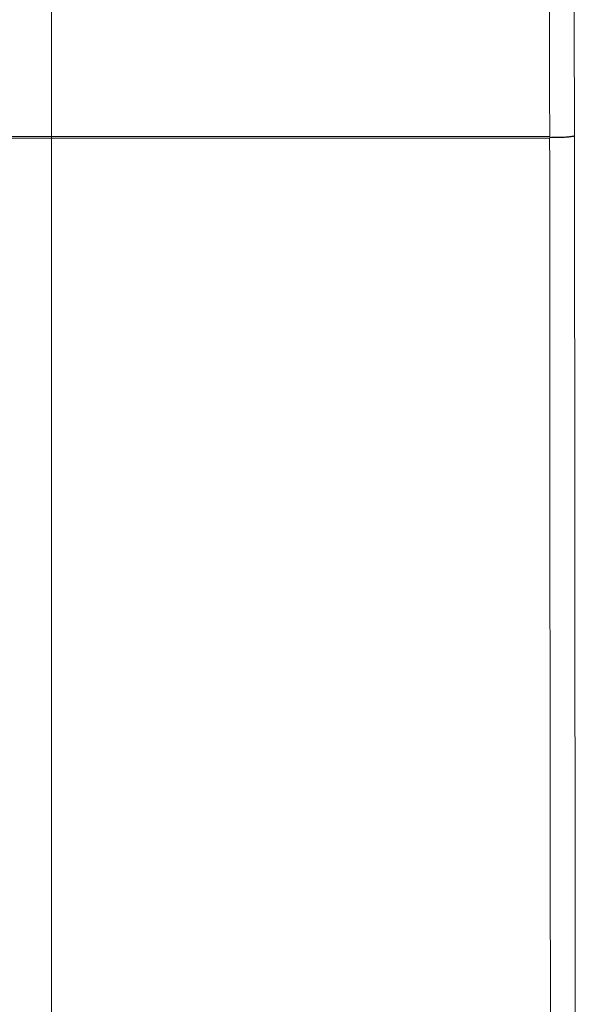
# Model space of a CAD drawing. Header units: millimetres. Extents: x 5 to 418, y 2 to 292.
# Tile 10 of 47: x 95 to 123, y 146 to 196. Entities that reach past the tile are written whole.
import ezdxf

# ---------------------------------------------------------------- set-up
doc = ezdxf.new("R2010")
doc.units = ezdxf.units.MM

msp = doc.modelspace()

# ---------------------------------------------------------------- linework, layer by layer
at = {"color": 7, "linetype": 'Continuous', "lineweight": 18}
for p, q in [((96.771, 213.5092), (96.771, 189.9)), ((96.771, 189.8287), (96.7706, 189.8287)), ((96.771, 189.9), (96.7714, 189.9)), ((96.771, 189.8287), (96.771, 90.1582)), ((122.0151, 189.8287), (122.0157, 189.8644)), ((122.0157, 189.8644), (122.0157, 189.9))]:
    msp.add_line(p, q, dxfattribs=at)
at = {"color": 7, "linetype": 'Continuous', "lineweight": 18, "flags": 128}
for points in [[(122.0157, 189.9), (122.0103, 192.1773), (121.9885, 201.4283), (121.9743, 207.4797), (121.9616, 212.8633), (121.9606, 213.2713)], [(123.2217, 213.0888), (123.2219, 213.0175), (123.2483, 201.8627), (123.2626, 195.8451), (123.2765, 189.9566)]]:
    msp.add_lwpolyline(points, dxfattribs=at)
at = {"color": 7, "linetype": 'Continuous', "lineweight": 18}
for centre, radius, start, end in [((106.1982, 189.8122), 9.4277, 179.46638, 179.89978), ((106.1983, 189.8119), 9.4274, 179.46447, 179.89788)]:
    msp.add_arc(centre, radius, start, end, dxfattribs=at)
for points, knots in [([(94.4023, 189.9), (94.6813, 189.9), (95.471, 189.9), (96.2605, 189.9), (96.771, 189.9), (96.771, 189.9)], [0, 0, 0, 0, 0.3532876, 0.9999916, 1, 1, 1, 1]), ([(96.7706, 189.8287), (96.26, 189.8287), (95.4708, 189.8287), (94.6813, 189.8287), (94.4025, 189.8287)], [0, 0, 0, 0, 0.6468523, 1, 1, 1, 1]), ([(122.0151, 189.8287), (120.3311, 189.8287), (116.9631, 189.8286), (111.5609, 189.8286), (105.8167, 189.8286), (100.7724, 189.8286), (97.7595, 189.8287), (96.771, 189.8287), (96.771, 189.8287)], [0, 0, 0, 0, 0.2004534, 0.400907, 0.6416257, 0.8823441, 0.9999992, 1, 1, 1, 1]), ([(96.7714, 189.9), (97.7602, 189.9), (100.771, 189.9), (105.8155, 189.9001), (111.5589, 189.9001), (116.9626, 189.9), (120.3308, 189.9), (122.0157, 189.9)], [0, 0, 0, 0, 0.1176513, 0.3582004, 0.5990696, 0.7994424, 1, 1, 1, 1]), ([(122.1545, 90.1612), (122.1406, 96.3182), (122.1166, 106.9896), (122.0884, 122.2156), (122.0665, 135.8107), (122.0482, 149.4215), (122.0335, 162.9626), (122.0221, 176.4322), (122.0175, 185.3632), (122.0151, 189.8287)], [0, 0, 0, 0, 0.1861515, 0.3226408, 0.4591301, 0.5955772, 0.7320242, 0.8660121, 1, 1, 1, 1]), ([(123.2765, 189.9566), (123.2789, 185.4802), (123.2835, 176.5275), (123.2949, 163.042), (123.3096, 149.5013), (123.328, 135.9075), (123.3499, 122.3294), (123.3781, 107.1224), (123.4022, 96.4642), (123.4161, 90.3149)], [0, 0, 0, 0, 0.134348, 0.268696, 0.4050088, 0.5413216, 0.6776766, 0.8140316, 1, 1, 1, 1])]:
    msp.add_open_spline(points, degree=3, knots=knots, dxfattribs=at)
at = {"color": 7, "linetype": 'Continuous', "lineweight": 25}
msp.add_open_spline([(122.0157, 189.8645), (122.1474, 189.8648), (122.4107, 189.8656), (122.7746, 189.8797), (123.0631, 189.9017), (123.2336, 189.9284), (123.2741, 189.9475), (123.2764, 189.9563), (123.2765, 189.9566)], degree=3, knots=[0, 0, 0, 0, 0.206016, 0.4120283, 0.6181532, 0.82455, 0.9936605, 1, 1, 1, 1], dxfattribs=at)

doc.saveas('drawing.dxf')
